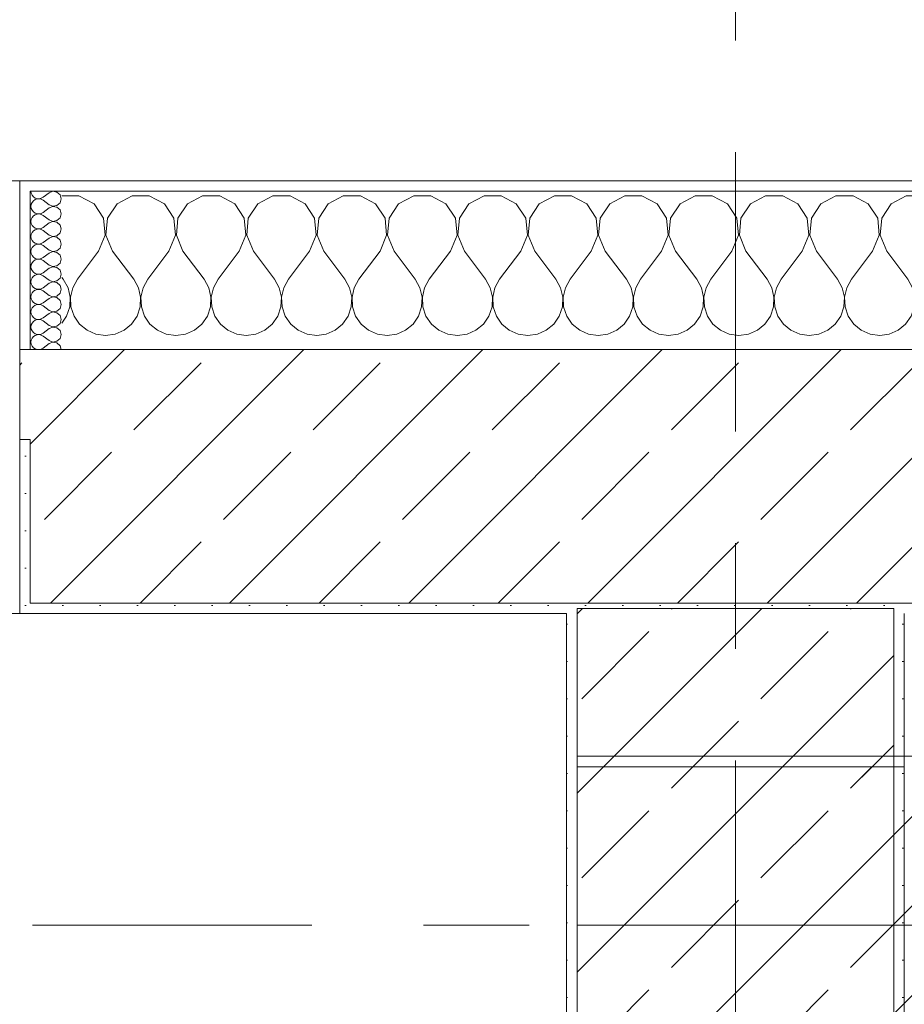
# Model space of a CAD drawing. Header units: metres. Extents: x -3.6 to 84.5, y -11 to 16.8.
# Tile 203 of 229: x 50.252 to 51.09, y 13.075 to 14.007. Entities that reach past the tile are written whole.
import ezdxf

# ---------------------------------------------------------------- set-up
doc = ezdxf.new("R2010")
doc.units = ezdxf.units.M
doc.header["$MEASUREMENT"] = 0
doc.linetypes.add('Achse', pattern=[0.2, 0.1, -0.05, 0, -0.05])
doc.linetypes.add('Strichlinie doppelt', pattern=[0.546806, 0.264583, -0.105833, 0.070556, -0.105833])
for name, color, linetype in [('451 - Universal.Achsen Raster', 7, 'Continuous'), ('604 - Struktur.Wand Aussen', 7, 'Continuous'), ('607 - Struktur.Stütze', 7, 'Continuous'), ('608 - Struktur.Träger', 7, 'Continuous')]:
    doc.layers.add(name, color=color, linetype=linetype)
pattern_1 = [(45, (0, 0), (-0.08485281, 0.08485281), []), (45, (-0.04243, 0.04243), (-0.08485281, 0.08485281), [0.09, -0.03])]
pattern_2 = [(45, (0, 0), (-0.01767767, 0.01767767), [0, -0.025])]
pattern_3 = [(0, (0, 0), (0, 0.08660254), [0, -0.05]), (0, (0.025, 0.0433), (0, 0.08660254), [0, -0.05])]

# ---------------------------------------------------------------- blocks, each defined once
blk = doc.blocks.new('*X21')
at = {"layer": '604 - Struktur.Wand Aussen', "color": 7, "linetype": 'Continuous', "lineweight": 5}
for p, q in [((50.30812, 13.84066), (50.29199, 13.84066)), ((50.32243, 13.83299), (50.30812, 13.84066)), ((50.35855, 13.84066), (50.34424, 13.83299)), ((50.37479, 13.84066), (50.35855, 13.84066)), ((50.3891, 13.83299), (50.37479, 13.84066)), ((50.42521, 13.84066), (50.4109, 13.83299)), ((50.44145, 13.84066), (50.42521, 13.84066)), ((50.45576, 13.83299), (50.44145, 13.84066)), ((50.49188, 13.84066), (50.47757, 13.83299)), ((50.50812, 13.84066), (50.49188, 13.84066)), ((50.52243, 13.83299), (50.50812, 13.84066)), ((50.55855, 13.84066), (50.54424, 13.83299)), ((50.57479, 13.84066), (50.55855, 13.84066)), ((50.5891, 13.83299), (50.57479, 13.84066)), ((50.62521, 13.84066), (50.6109, 13.83299)), ((50.64145, 13.84066), (50.62521, 13.84066)), ((50.65576, 13.83299), (50.64145, 13.84066)), ((50.69188, 13.84066), (50.67757, 13.83299)), ((50.70812, 13.84066), (50.69188, 13.84066)), ((50.72243, 13.83299), (50.70812, 13.84066)), ((50.75855, 13.84066), (50.74424, 13.83299)), ((50.77479, 13.84066), (50.75855, 13.84066)), ((50.7891, 13.83299), (50.77479, 13.84066)), ((50.82521, 13.84066), (50.8109, 13.83299)), ((50.84145, 13.84066), (50.82521, 13.84066)), ((50.85576, 13.83299), (50.84145, 13.84066)), ((50.89188, 13.84066), (50.87757, 13.83299)), ((50.90812, 13.84066), (50.89188, 13.84066)), ((50.92243, 13.83299), (50.90812, 13.84066)), ((50.95855, 13.84066), (50.94424, 13.83299)), ((50.97479, 13.84066), (50.95855, 13.84066)), ((50.9891, 13.83299), (50.97479, 13.84066)), ((51.02521, 13.84066), (51.0109, 13.83299)), ((51.04145, 13.84066), (51.02521, 13.84066)), ((51.05576, 13.83299), (51.04145, 13.84066)), ((51.09188, 13.84066), (51.07757, 13.83299)), ((51.10812, 13.84066), (51.09188, 13.84066)), ((51.12243, 13.83299), (51.10812, 13.84066)), ((51.15855, 13.84066), (51.14424, 13.83299)), ((51.17479, 13.84066), (51.15855, 13.84066)), ((51.1891, 13.83299), (51.17479, 13.84066)), ((51.22521, 13.84066), (51.2109, 13.83299)), ((51.24145, 13.84066), (51.22521, 13.84066)), ((51.25576, 13.83299), (51.24145, 13.84066)), ((51.29188, 13.84066), (51.27757, 13.83299)), ((51.30812, 13.84066), (51.29188, 13.84066)), ((51.32243, 13.83299), (51.30812, 13.84066)), ((51.35855, 13.84066), (51.34424, 13.83299)), ((51.37479, 13.84066), (51.35855, 13.84066)), ((51.3891, 13.83299), (51.37479, 13.84066)), ((51.42521, 13.84066), (51.4109, 13.83299)), ((51.44145, 13.84066), (51.42521, 13.84066)), ((51.45576, 13.83299), (51.44145, 13.84066)), ((51.49188, 13.84066), (51.47757, 13.83299)), ((51.50812, 13.84066), (51.49188, 13.84066)), ((51.52243, 13.83299), (51.50812, 13.84066)), ((50.33142, 13.81947), (50.32243, 13.83299)), ((50.34424, 13.83299), (50.33525, 13.81947)), ((50.39808, 13.81947), (50.3891, 13.83299)), ((50.4109, 13.83299), (50.40192, 13.81947)), ((50.46475, 13.81947), (50.45576, 13.83299)), ((50.47757, 13.83299), (50.46858, 13.81947)), ((50.53142, 13.81947), (50.52243, 13.83299)), ((50.54424, 13.83299), (50.53525, 13.81947)), ((50.59808, 13.81947), (50.5891, 13.83299)), ((50.6109, 13.83299), (50.60192, 13.81947)), ((50.66475, 13.81947), (50.65576, 13.83299)), ((50.67757, 13.83299), (50.66858, 13.81947)), ((50.73142, 13.81947), (50.72243, 13.83299)), ((50.74424, 13.83299), (50.73525, 13.81947)), ((50.79808, 13.81947), (50.7891, 13.83299)), ((50.8109, 13.83299), (50.80192, 13.81947)), ((50.86475, 13.81947), (50.85576, 13.83299)), ((50.87757, 13.83299), (50.86858, 13.81947)), ((50.93142, 13.81947), (50.92243, 13.83299)), ((50.94424, 13.83299), (50.93525, 13.81947)), ((50.99808, 13.81947), (50.9891, 13.83299)), ((51.0109, 13.83299), (51.00192, 13.81947)), ((51.06475, 13.81947), (51.05576, 13.83299)), ((51.07757, 13.83299), (51.06858, 13.81947)), ((51.13142, 13.81947), (51.12243, 13.83299)), ((51.14424, 13.83299), (51.13525, 13.81947)), ((51.19808, 13.81947), (51.1891, 13.83299)), ((51.2109, 13.83299), (51.20192, 13.81947)), ((51.26475, 13.81947), (51.25576, 13.83299)), ((51.27757, 13.83299), (51.26858, 13.81947)), ((51.33142, 13.81947), (51.32243, 13.83299)), ((51.34424, 13.83299), (51.33525, 13.81947)), ((51.39808, 13.81947), (51.3891, 13.83299)), ((51.4109, 13.83299), (51.40192, 13.81947)), ((51.46475, 13.81947), (51.45576, 13.83299)), ((51.47757, 13.83299), (51.46858, 13.81947)), ((51.525, 13.82912), (51.52243, 13.83299)), ((50.33295, 13.8033), (50.33142, 13.81947)), ((50.33525, 13.81947), (50.33371, 13.8033)), ((50.39962, 13.8033), (50.39808, 13.81947)), ((50.40192, 13.81947), (50.40038, 13.8033)), ((50.46629, 13.8033), (50.46475, 13.81947)), ((50.46858, 13.81947), (50.46705, 13.8033)), ((50.53295, 13.8033), (50.53142, 13.81947)), ((50.53525, 13.81947), (50.53371, 13.8033)), ((50.59962, 13.8033), (50.59808, 13.81947)), ((50.60192, 13.81947), (50.60038, 13.8033)), ((50.66629, 13.8033), (50.66475, 13.81947)), ((50.66858, 13.81947), (50.66705, 13.8033)), ((50.73295, 13.8033), (50.73142, 13.81947)), ((50.73525, 13.81947), (50.73371, 13.8033)), ((50.79962, 13.8033), (50.79808, 13.81947)), ((50.80192, 13.81947), (50.80038, 13.8033)), ((50.86629, 13.8033), (50.86475, 13.81947)), ((50.86858, 13.81947), (50.86705, 13.8033)), ((50.93295, 13.8033), (50.93142, 13.81947)), ((50.93525, 13.81947), (50.93371, 13.8033)), ((50.99962, 13.8033), (50.99808, 13.81947)), ((51.00192, 13.81947), (51.00038, 13.8033)), ((51.06629, 13.8033), (51.06475, 13.81947)), ((51.06858, 13.81947), (51.06705, 13.8033)), ((51.13295, 13.8033), (51.13142, 13.81947)), ((51.13525, 13.81947), (51.13371, 13.8033)), ((51.19962, 13.8033), (51.19808, 13.81947)), ((51.20192, 13.81947), (51.20038, 13.8033)), ((51.26629, 13.8033), (51.26475, 13.81947)), ((51.26858, 13.81947), (51.26705, 13.8033)), ((51.33295, 13.8033), (51.33142, 13.81947)), ((51.33525, 13.81947), (51.33371, 13.8033)), ((51.39962, 13.8033), (51.39808, 13.81947)), ((51.40192, 13.81947), (51.40038, 13.8033)), ((51.46629, 13.8033), (51.46475, 13.81947)), ((51.46858, 13.81947), (51.46705, 13.8033)), ((50.32667, 13.78833), (50.33295, 13.8033)), ((50.33371, 13.8033), (50.34, 13.78833)), ((50.39333, 13.78833), (50.39962, 13.8033)), ((50.40038, 13.8033), (50.40667, 13.78833)), ((50.46, 13.78833), (50.46629, 13.8033)), ((50.46705, 13.8033), (50.47333, 13.78833)), ((50.52667, 13.78833), (50.53295, 13.8033)), ((50.53371, 13.8033), (50.54, 13.78833)), ((50.59333, 13.78833), (50.59962, 13.8033)), ((50.60038, 13.8033), (50.60667, 13.78833)), ((50.66, 13.78833), (50.66629, 13.8033)), ((50.66705, 13.8033), (50.67333, 13.78833)), ((50.72667, 13.78833), (50.73295, 13.8033)), ((50.73371, 13.8033), (50.74, 13.78833)), ((50.79333, 13.78833), (50.79962, 13.8033)), ((50.80038, 13.8033), (50.80667, 13.78833)), ((50.86, 13.78833), (50.86629, 13.8033)), ((50.86705, 13.8033), (50.87333, 13.78833)), ((50.92667, 13.78833), (50.93295, 13.8033)), ((50.93371, 13.8033), (50.94, 13.78833)), ((50.99333, 13.78833), (50.99962, 13.8033)), ((51.00038, 13.8033), (51.00667, 13.78833)), ((51.06, 13.78833), (51.06629, 13.8033)), ((51.06705, 13.8033), (51.07333, 13.78833)), ((51.12667, 13.78833), (51.13295, 13.8033)), ((51.13371, 13.8033), (51.14, 13.78833)), ((51.19333, 13.78833), (51.19962, 13.8033)), ((51.20038, 13.8033), (51.20667, 13.78833)), ((51.26, 13.78833), (51.26629, 13.8033)), ((51.26705, 13.8033), (51.27333, 13.78833)), ((51.32667, 13.78833), (51.33295, 13.8033)), ((51.33371, 13.8033), (51.34, 13.78833)), ((51.39333, 13.78833), (51.39962, 13.8033)), ((51.40038, 13.8033), (51.40667, 13.78833)), ((51.46, 13.78833), (51.46629, 13.8033)), ((51.46705, 13.8033), (51.47333, 13.78833)), ((50.32667, 13.78833), (50.30667, 13.76167)), ((50.34, 13.78833), (50.36, 13.76167)), ((50.39333, 13.78833), (50.37333, 13.76167)), ((50.40667, 13.78833), (50.42667, 13.76167)), ((50.46, 13.78833), (50.44, 13.76167)), ((50.47333, 13.78833), (50.49333, 13.76167)), ((50.52667, 13.78833), (50.50667, 13.76167)), ((50.54, 13.78833), (50.56, 13.76167)), ((50.59333, 13.78833), (50.57333, 13.76167)), ((50.60667, 13.78833), (50.62667, 13.76167)), ((50.66, 13.78833), (50.64, 13.76167)), ((50.67333, 13.78833), (50.69333, 13.76167)), ((50.72667, 13.78833), (50.70667, 13.76167)), ((50.74, 13.78833), (50.76, 13.76167)), ((50.79333, 13.78833), (50.77333, 13.76167)), ((50.80667, 13.78833), (50.82667, 13.76167)), ((50.86, 13.78833), (50.84, 13.76167)), ((50.87333, 13.78833), (50.89333, 13.76167)), ((50.92667, 13.78833), (50.90667, 13.76167)), ((50.94, 13.78833), (50.96, 13.76167)), ((50.99333, 13.78833), (50.97333, 13.76167)), ((51.00667, 13.78833), (51.02667, 13.76167)), ((51.06, 13.78833), (51.04, 13.76167)), ((51.07333, 13.78833), (51.09333, 13.76167)), ((51.12667, 13.78833), (51.10667, 13.76167)), ((51.14, 13.78833), (51.16, 13.76167)), ((51.19333, 13.78833), (51.17333, 13.76167)), ((51.20667, 13.78833), (51.22667, 13.76167)), ((51.26, 13.78833), (51.24, 13.76167)), ((51.27333, 13.78833), (51.29333, 13.76167)), ((51.32667, 13.78833), (51.30667, 13.76167)), ((51.34, 13.78833), (51.36, 13.76167)), ((51.39333, 13.78833), (51.37333, 13.76167)), ((51.40667, 13.78833), (51.42667, 13.76167)), ((51.46, 13.78833), (51.44, 13.76167)), ((51.47333, 13.78833), (51.49333, 13.76167)), ((51.525, 13.78611), (51.50667, 13.76167)), ((50.29199, 13.76346), (50.29333, 13.76167)), ((50.29778, 13.75362), (50.29333, 13.76167)), ((50.30667, 13.76167), (50.30222, 13.75362)), ((50.36445, 13.75362), (50.36, 13.76167)), ((50.37333, 13.76167), (50.36888, 13.75362)), ((50.43112, 13.75362), (50.42667, 13.76167)), ((50.44, 13.76167), (50.43555, 13.75362)), ((50.49778, 13.75362), (50.49333, 13.76167)), ((50.50667, 13.76167), (50.50222, 13.75362)), ((50.56445, 13.75362), (50.56, 13.76167)), ((50.57333, 13.76167), (50.56888, 13.75362)), ((50.63112, 13.75362), (50.62667, 13.76167)), ((50.64, 13.76167), (50.63555, 13.75362)), ((50.69778, 13.75362), (50.69333, 13.76167)), ((50.70667, 13.76167), (50.70222, 13.75362)), ((50.76445, 13.75362), (50.76, 13.76167)), ((50.77333, 13.76167), (50.76888, 13.75362)), ((50.83112, 13.75362), (50.82667, 13.76167)), ((50.84, 13.76167), (50.83555, 13.75362)), ((50.89778, 13.75362), (50.89333, 13.76167)), ((50.90667, 13.76167), (50.90222, 13.75362)), ((50.96445, 13.75362), (50.96, 13.76167)), ((50.97333, 13.76167), (50.96888, 13.75362)), ((51.03112, 13.75362), (51.02667, 13.76167)), ((51.04, 13.76167), (51.03555, 13.75362)), ((51.09778, 13.75362), (51.09333, 13.76167)), ((51.10667, 13.76167), (51.10222, 13.75362)), ((51.16445, 13.75362), (51.16, 13.76167)), ((51.17333, 13.76167), (51.16888, 13.75362)), ((51.23112, 13.75362), (51.22667, 13.76167)), ((51.24, 13.76167), (51.23555, 13.75362)), ((51.29778, 13.75362), (51.29333, 13.76167)), ((51.30667, 13.76167), (51.30222, 13.75362)), ((51.36445, 13.75362), (51.36, 13.76167)), ((51.37333, 13.76167), (51.36888, 13.75362)), ((51.43112, 13.75362), (51.42667, 13.76167)), ((51.44, 13.76167), (51.43555, 13.75362)), ((51.49778, 13.75362), (51.49333, 13.76167)), ((51.50667, 13.76167), (51.50222, 13.75362)), ((50.29987, 13.74466), (50.29778, 13.75362)), ((50.30222, 13.75362), (50.30013, 13.74466)), ((50.36653, 13.74466), (50.36445, 13.75362)), ((50.36888, 13.75362), (50.3668, 13.74466)), ((50.4332, 13.74466), (50.43112, 13.75362)), ((50.43555, 13.75362), (50.43347, 13.74466)), ((50.49987, 13.74466), (50.49778, 13.75362)), ((50.50222, 13.75362), (50.50013, 13.74466)), ((50.56653, 13.74466), (50.56445, 13.75362)), ((50.56888, 13.75362), (50.5668, 13.74466)), ((50.6332, 13.74466), (50.63112, 13.75362)), ((50.63555, 13.75362), (50.63347, 13.74466)), ((50.69987, 13.74466), (50.69778, 13.75362)), ((50.70222, 13.75362), (50.70013, 13.74466)), ((50.76653, 13.74466), (50.76445, 13.75362)), ((50.76888, 13.75362), (50.7668, 13.74466)), ((50.8332, 13.74466), (50.83112, 13.75362)), ((50.83555, 13.75362), (50.83347, 13.74466)), ((50.89987, 13.74466), (50.89778, 13.75362)), ((50.90222, 13.75362), (50.90013, 13.74466)), ((50.96653, 13.74466), (50.96445, 13.75362)), ((50.96888, 13.75362), (50.9668, 13.74466)), ((51.0332, 13.74466), (51.03112, 13.75362)), ((51.03555, 13.75362), (51.03347, 13.74466)), ((51.09987, 13.74466), (51.09778, 13.75362)), ((51.10222, 13.75362), (51.10013, 13.74466)), ((51.16653, 13.74466), (51.16445, 13.75362)), ((51.16888, 13.75362), (51.1668, 13.74466)), ((51.2332, 13.74466), (51.23112, 13.75362)), ((51.23555, 13.75362), (51.23347, 13.74466)), ((51.29987, 13.74466), (51.29778, 13.75362)), ((51.30222, 13.75362), (51.30013, 13.74466)), ((51.36653, 13.74466), (51.36445, 13.75362)), ((51.36888, 13.75362), (51.3668, 13.74466)), ((51.4332, 13.74466), (51.43112, 13.75362)), ((51.43555, 13.75362), (51.43347, 13.74466)), ((51.49987, 13.74466), (51.49778, 13.75362)), ((51.50222, 13.75362), (51.50013, 13.74466)), ((50.29942, 13.73547), (50.29987, 13.74466)), ((50.30013, 13.74466), (50.30058, 13.73547)), ((50.36609, 13.73547), (50.36653, 13.74466)), ((50.3668, 13.74466), (50.36725, 13.73547)), ((50.43275, 13.73547), (50.4332, 13.74466)), ((50.43347, 13.74466), (50.43391, 13.73547)), ((50.49942, 13.73547), (50.49987, 13.74466)), ((50.50013, 13.74466), (50.50058, 13.73547)), ((50.56609, 13.73547), (50.56653, 13.74466)), ((50.5668, 13.74466), (50.56725, 13.73547)), ((50.63275, 13.73547), (50.6332, 13.74466)), ((50.63347, 13.74466), (50.63391, 13.73547)), ((50.69942, 13.73547), (50.69987, 13.74466)), ((50.70013, 13.74466), (50.70058, 13.73547)), ((50.76609, 13.73547), (50.76653, 13.74466)), ((50.7668, 13.74466), (50.76725, 13.73547)), ((50.83275, 13.73547), (50.8332, 13.74466)), ((50.83347, 13.74466), (50.83391, 13.73547)), ((50.89942, 13.73547), (50.89987, 13.74466)), ((50.90013, 13.74466), (50.90058, 13.73547)), ((50.96609, 13.73547), (50.96653, 13.74466)), ((50.9668, 13.74466), (50.96725, 13.73547)), ((51.03275, 13.73547), (51.0332, 13.74466)), ((51.03347, 13.74466), (51.03391, 13.73547)), ((51.09942, 13.73547), (51.09987, 13.74466)), ((51.10013, 13.74466), (51.10058, 13.73547)), ((51.16609, 13.73547), (51.16653, 13.74466)), ((51.1668, 13.74466), (51.16725, 13.73547)), ((51.23275, 13.73547), (51.2332, 13.74466)), ((51.23347, 13.74466), (51.23391, 13.73547)), ((51.29942, 13.73547), (51.29987, 13.74466)), ((51.30013, 13.74466), (51.30058, 13.73547)), ((51.36609, 13.73547), (51.36653, 13.74466)), ((51.3668, 13.74466), (51.36725, 13.73547)), ((51.43275, 13.73547), (51.4332, 13.74466)), ((51.43347, 13.74466), (51.43391, 13.73547)), ((51.49942, 13.73547), (51.49987, 13.74466)), ((51.50013, 13.74466), (51.50058, 13.73547)), ((50.29199, 13.72022), (50.29648, 13.72676)), ((50.29648, 13.72676), (50.29942, 13.73547)), ((50.30058, 13.73547), (50.30352, 13.72676)), ((50.30352, 13.72676), (50.30873, 13.71918)), ((50.35794, 13.71918), (50.36315, 13.72676)), ((50.36315, 13.72676), (50.36609, 13.73547)), ((50.36725, 13.73547), (50.37019, 13.72676)), ((50.37019, 13.72676), (50.37539, 13.71918)), ((50.42461, 13.71918), (50.42981, 13.72676)), ((50.42981, 13.72676), (50.43275, 13.73547)), ((50.43391, 13.73547), (50.43685, 13.72676)), ((50.43685, 13.72676), (50.44206, 13.71918)), ((50.49127, 13.71918), (50.49648, 13.72676)), ((50.49648, 13.72676), (50.49942, 13.73547)), ((50.50058, 13.73547), (50.50352, 13.72676)), ((50.50352, 13.72676), (50.50873, 13.71918)), ((50.55794, 13.71918), (50.56315, 13.72676)), ((50.56315, 13.72676), (50.56609, 13.73547)), ((50.56725, 13.73547), (50.57019, 13.72676)), ((50.57019, 13.72676), (50.57539, 13.71918)), ((50.62461, 13.71918), (50.62981, 13.72676)), ((50.62981, 13.72676), (50.63275, 13.73547)), ((50.63391, 13.73547), (50.63685, 13.72676)), ((50.63685, 13.72676), (50.64206, 13.71918)), ((50.69127, 13.71918), (50.69648, 13.72676)), ((50.69648, 13.72676), (50.69942, 13.73547)), ((50.70058, 13.73547), (50.70352, 13.72676)), ((50.70352, 13.72676), (50.70873, 13.71918)), ((50.75794, 13.71918), (50.76315, 13.72676)), ((50.76315, 13.72676), (50.76609, 13.73547)), ((50.76725, 13.73547), (50.77019, 13.72676)), ((50.77019, 13.72676), (50.77539, 13.71918)), ((50.82461, 13.71918), (50.82981, 13.72676)), ((50.82981, 13.72676), (50.83275, 13.73547)), ((50.83391, 13.73547), (50.83685, 13.72676)), ((50.83685, 13.72676), (50.84206, 13.71918)), ((50.89127, 13.71918), (50.89648, 13.72676)), ((50.89648, 13.72676), (50.89942, 13.73547)), ((50.90058, 13.73547), (50.90352, 13.72676)), ((50.90352, 13.72676), (50.90873, 13.71918)), ((50.95794, 13.71918), (50.96315, 13.72676)), ((50.96315, 13.72676), (50.96609, 13.73547)), ((50.96725, 13.73547), (50.97019, 13.72676)), ((50.97019, 13.72676), (50.97539, 13.71918)), ((51.02461, 13.71918), (51.02981, 13.72676)), ((51.02981, 13.72676), (51.03275, 13.73547)), ((51.03391, 13.73547), (51.03685, 13.72676)), ((51.03685, 13.72676), (51.04206, 13.71918)), ((51.09127, 13.71918), (51.09648, 13.72676)), ((51.09648, 13.72676), (51.09942, 13.73547)), ((51.10058, 13.73547), (51.10352, 13.72676)), ((51.10352, 13.72676), (51.10873, 13.71918)), ((51.15794, 13.71918), (51.16315, 13.72676)), ((51.16315, 13.72676), (51.16609, 13.73547)), ((51.16725, 13.73547), (51.17019, 13.72676)), ((51.17019, 13.72676), (51.17539, 13.71918)), ((51.22461, 13.71918), (51.22981, 13.72676)), ((51.22981, 13.72676), (51.23275, 13.73547)), ((51.23391, 13.73547), (51.23685, 13.72676)), ((51.23685, 13.72676), (51.24206, 13.71918)), ((51.29127, 13.71918), (51.29648, 13.72676)), ((51.29648, 13.72676), (51.29942, 13.73547)), ((51.30058, 13.73547), (51.30352, 13.72676)), ((51.30352, 13.72676), (51.30873, 13.71918)), ((51.35794, 13.71918), (51.36315, 13.72676)), ((51.36315, 13.72676), (51.36609, 13.73547)), ((51.36725, 13.73547), (51.37019, 13.72676)), ((51.37019, 13.72676), (51.37539, 13.71918)), ((51.42461, 13.71918), (51.42981, 13.72676)), ((51.42981, 13.72676), (51.43275, 13.73547)), ((51.43391, 13.73547), (51.43685, 13.72676)), ((51.43685, 13.72676), (51.44206, 13.71918)), ((51.49127, 13.71918), (51.49648, 13.72676)), ((51.49648, 13.72676), (51.49942, 13.73547)), ((51.50058, 13.73547), (51.50352, 13.72676)), ((51.50352, 13.72676), (51.50873, 13.71918)), ((50.30873, 13.71918), (50.31581, 13.71331)), ((50.35086, 13.71331), (50.35794, 13.71918)), ((50.37539, 13.71918), (50.38248, 13.71331)), ((50.41752, 13.71331), (50.42461, 13.71918)), ((50.44206, 13.71918), (50.44914, 13.71331)), ((50.48419, 13.71331), (50.49127, 13.71918)), ((50.50873, 13.71918), (50.51581, 13.71331)), ((50.55086, 13.71331), (50.55794, 13.71918)), ((50.57539, 13.71918), (50.58248, 13.71331)), ((50.61752, 13.71331), (50.62461, 13.71918)), ((50.64206, 13.71918), (50.64914, 13.71331)), ((50.68419, 13.71331), (50.69127, 13.71918)), ((50.70873, 13.71918), (50.71581, 13.71331)), ((50.75086, 13.71331), (50.75794, 13.71918)), ((50.77539, 13.71918), (50.78248, 13.71331)), ((50.81752, 13.71331), (50.82461, 13.71918)), ((50.84206, 13.71918), (50.84914, 13.71331)), ((50.88419, 13.71331), (50.89127, 13.71918)), ((50.90873, 13.71918), (50.91581, 13.71331)), ((50.95086, 13.71331), (50.95794, 13.71918)), ((50.97539, 13.71918), (50.98248, 13.71331)), ((51.01752, 13.71331), (51.02461, 13.71918)), ((51.04206, 13.71918), (51.04914, 13.71331)), ((51.08419, 13.71331), (51.09127, 13.71918)), ((51.10873, 13.71918), (51.11581, 13.71331)), ((51.15086, 13.71331), (51.15794, 13.71918)), ((51.17539, 13.71918), (51.18248, 13.71331)), ((51.21752, 13.71331), (51.22461, 13.71918)), ((51.24206, 13.71918), (51.24914, 13.71331)), ((51.28419, 13.71331), (51.29127, 13.71918)), ((51.30873, 13.71918), (51.31581, 13.71331)), ((51.35086, 13.71331), (51.35794, 13.71918)), ((51.37539, 13.71918), (51.38248, 13.71331)), ((51.41752, 13.71331), (51.42461, 13.71918)), ((51.44206, 13.71918), (51.44914, 13.71331)), ((51.48419, 13.71331), (51.49127, 13.71918)), ((51.50873, 13.71918), (51.51581, 13.71331)), ((50.31581, 13.71331), (50.32422, 13.7096)), ((50.32422, 13.7096), (50.33333, 13.70833)), ((50.33333, 13.70833), (50.34244, 13.7096)), ((50.34244, 13.7096), (50.35086, 13.71331)), ((50.38248, 13.71331), (50.39089, 13.7096)), ((50.39089, 13.7096), (50.4, 13.70833)), ((50.4, 13.70833), (50.40911, 13.7096)), ((50.40911, 13.7096), (50.41752, 13.71331)), ((50.44914, 13.71331), (50.45756, 13.7096)), ((50.45756, 13.7096), (50.46667, 13.70833)), ((50.46667, 13.70833), (50.47578, 13.7096)), ((50.47578, 13.7096), (50.48419, 13.71331)), ((50.51581, 13.71331), (50.52422, 13.7096)), ((50.52422, 13.7096), (50.53333, 13.70833)), ((50.53333, 13.70833), (50.54244, 13.7096)), ((50.54244, 13.7096), (50.55086, 13.71331)), ((50.58248, 13.71331), (50.59089, 13.7096)), ((50.59089, 13.7096), (50.6, 13.70833)), ((50.6, 13.70833), (50.60911, 13.7096)), ((50.60911, 13.7096), (50.61752, 13.71331)), ((50.64914, 13.71331), (50.65756, 13.7096)), ((50.65756, 13.7096), (50.66667, 13.70833)), ((50.66667, 13.70833), (50.67578, 13.7096)), ((50.67578, 13.7096), (50.68419, 13.71331)), ((50.71581, 13.71331), (50.72422, 13.7096)), ((50.72422, 13.7096), (50.73333, 13.70833)), ((50.73333, 13.70833), (50.74244, 13.7096)), ((50.74244, 13.7096), (50.75086, 13.71331)), ((50.78248, 13.71331), (50.79089, 13.7096)), ((50.79089, 13.7096), (50.8, 13.70833)), ((50.8, 13.70833), (50.80911, 13.7096)), ((50.80911, 13.7096), (50.81752, 13.71331)), ((50.84914, 13.71331), (50.85756, 13.7096)), ((50.85756, 13.7096), (50.86667, 13.70833)), ((50.86667, 13.70833), (50.87578, 13.7096)), ((50.87578, 13.7096), (50.88419, 13.71331)), ((50.91581, 13.71331), (50.92422, 13.7096)), ((50.92422, 13.7096), (50.93333, 13.70833)), ((50.93333, 13.70833), (50.94244, 13.7096)), ((50.94244, 13.7096), (50.95086, 13.71331)), ((50.98248, 13.71331), (50.99089, 13.7096)), ((50.99089, 13.7096), (51, 13.70833)), ((51, 13.70833), (51.00911, 13.7096)), ((51.00911, 13.7096), (51.01752, 13.71331)), ((51.04914, 13.71331), (51.05756, 13.7096)), ((51.05756, 13.7096), (51.06667, 13.70833)), ((51.06667, 13.70833), (51.07578, 13.7096)), ((51.07578, 13.7096), (51.08419, 13.71331)), ((51.11581, 13.71331), (51.12422, 13.7096)), ((51.12422, 13.7096), (51.13333, 13.70833)), ((51.13333, 13.70833), (51.14244, 13.7096)), ((51.14244, 13.7096), (51.15086, 13.71331)), ((51.18248, 13.71331), (51.19089, 13.7096)), ((51.19089, 13.7096), (51.2, 13.70833)), ((51.2, 13.70833), (51.20911, 13.7096)), ((51.20911, 13.7096), (51.21752, 13.71331)), ((51.24914, 13.71331), (51.25756, 13.7096)), ((51.25756, 13.7096), (51.26667, 13.70833)), ((51.26667, 13.70833), (51.27578, 13.7096)), ((51.27578, 13.7096), (51.28419, 13.71331)), ((51.31581, 13.71331), (51.32422, 13.7096)), ((51.32422, 13.7096), (51.33333, 13.70833)), ((51.33333, 13.70833), (51.34244, 13.7096)), ((51.34244, 13.7096), (51.35086, 13.71331)), ((51.38248, 13.71331), (51.39089, 13.7096)), ((51.39089, 13.7096), (51.4, 13.70833)), ((51.4, 13.70833), (51.40911, 13.7096)), ((51.40911, 13.7096), (51.41752, 13.71331)), ((51.44914, 13.71331), (51.45756, 13.7096)), ((51.45756, 13.7096), (51.46667, 13.70833)), ((51.46667, 13.70833), (51.47578, 13.7096)), ((51.47578, 13.7096), (51.48419, 13.71331)), ((51.51581, 13.71331), (51.52422, 13.7096)), ((51.52422, 13.7096), (51.525, 13.70949))]:
    blk.add_line(p, q, dxfattribs=at)
blk = doc.blocks.new('*X57')
at = {"layer": '604 - Struktur.Wand Aussen', "color": 7, "linetype": 'Continuous', "lineweight": 5}
for p, q in [((50.2627, 13.845), (50.26298, 13.84305)), ((50.26298, 13.84305), (50.26377, 13.84124)), ((50.26377, 13.84124), (50.26503, 13.83973)), ((50.26503, 13.83973), (50.26665, 13.83861)), ((50.26665, 13.83861), (50.26852, 13.83798)), ((50.27241, 13.83833), (50.27413, 13.83929)), ((50.27985, 13.84357), (50.27413, 13.83929)), ((50.28349, 13.84497), (50.27985, 13.84357)), ((50.28733, 13.84425), (50.28349, 13.84497)), ((50.29021, 13.84161), (50.28733, 13.84425)), ((50.29127, 13.83786), (50.29021, 13.84161)), ((50.26298, 13.83267), (50.2627, 13.83071)), ((50.2627, 13.83071), (50.26298, 13.82876)), ((50.26377, 13.83447), (50.26298, 13.83267)), ((50.26503, 13.83599), (50.26377, 13.83447)), ((50.26665, 13.8371), (50.26503, 13.83599)), ((50.26852, 13.83773), (50.26665, 13.8371)), ((50.26852, 13.83798), (50.27049, 13.83789)), ((50.27049, 13.83783), (50.26852, 13.83773)), ((50.27049, 13.83789), (50.27241, 13.83833)), ((50.27241, 13.83738), (50.27049, 13.83783)), ((50.27413, 13.83643), (50.27241, 13.83738)), ((50.27985, 13.83214), (50.27413, 13.83643)), ((50.27985, 13.82929), (50.27413, 13.825)), ((50.27985, 13.83214), (50.28349, 13.83074)), ((50.28349, 13.83069), (50.27985, 13.82929)), ((50.28349, 13.83074), (50.28733, 13.83147)), ((50.28733, 13.82996), (50.28349, 13.83069)), ((50.28733, 13.83147), (50.29021, 13.8341)), ((50.29021, 13.82733), (50.28733, 13.82996)), ((50.29021, 13.8341), (50.29127, 13.83786)), ((50.26298, 13.82876), (50.26377, 13.82696)), ((50.26377, 13.82018), (50.26298, 13.81838)), ((50.26377, 13.82696), (50.26503, 13.82544)), ((50.26503, 13.8217), (50.26377, 13.82018)), ((50.26503, 13.82544), (50.26665, 13.82433)), ((50.26665, 13.82282), (50.26503, 13.8217)), ((50.26665, 13.82433), (50.26852, 13.8237)), ((50.26852, 13.82345), (50.26665, 13.82282)), ((50.26852, 13.8237), (50.27049, 13.8236)), ((50.27049, 13.82354), (50.26852, 13.82345)), ((50.27049, 13.8236), (50.27241, 13.82405)), ((50.27241, 13.8231), (50.27049, 13.82354)), ((50.27241, 13.82405), (50.27413, 13.825)), ((50.27413, 13.82214), (50.27241, 13.8231)), ((50.27985, 13.81786), (50.27413, 13.82214)), ((50.28733, 13.81718), (50.29021, 13.81982)), ((50.29127, 13.82357), (50.29021, 13.82733)), ((50.29021, 13.81982), (50.29127, 13.82357)), ((50.26298, 13.81838), (50.2627, 13.81643)), ((50.2627, 13.81643), (50.26298, 13.81448)), ((50.26298, 13.81448), (50.26377, 13.81267)), ((50.26377, 13.81267), (50.26503, 13.81116)), ((50.26503, 13.81116), (50.26665, 13.81004)), ((50.27241, 13.80976), (50.27413, 13.81071)), ((50.27985, 13.815), (50.27413, 13.81071)), ((50.27985, 13.81786), (50.28349, 13.81646)), ((50.28349, 13.8164), (50.27985, 13.815)), ((50.28349, 13.81646), (50.28733, 13.81718)), ((50.28733, 13.81567), (50.28349, 13.8164)), ((50.29021, 13.81304), (50.28733, 13.81567)), ((50.29127, 13.80929), (50.29021, 13.81304)), ((50.26298, 13.80409), (50.2627, 13.80214)), ((50.2627, 13.80214), (50.26298, 13.80019)), ((50.26377, 13.8059), (50.26298, 13.80409)), ((50.26503, 13.80742), (50.26377, 13.8059)), ((50.26665, 13.80853), (50.26503, 13.80742)), ((50.26665, 13.81004), (50.26852, 13.80941)), ((50.26852, 13.80916), (50.26665, 13.80853)), ((50.26852, 13.80941), (50.27049, 13.80931)), ((50.27049, 13.80926), (50.26852, 13.80916)), ((50.27049, 13.80931), (50.27241, 13.80976)), ((50.27241, 13.80881), (50.27049, 13.80926)), ((50.27413, 13.80786), (50.27241, 13.80881)), ((50.27985, 13.80357), (50.27413, 13.80786)), ((50.27985, 13.80357), (50.28349, 13.80217)), ((50.28349, 13.80211), (50.27985, 13.80071)), ((50.28349, 13.80217), (50.28733, 13.8029)), ((50.28733, 13.80139), (50.28349, 13.80211)), ((50.28733, 13.8029), (50.29021, 13.80553)), ((50.29021, 13.79876), (50.28733, 13.80139)), ((50.29021, 13.80553), (50.29127, 13.80929)), ((50.26298, 13.80019), (50.26377, 13.79839)), ((50.26377, 13.79839), (50.26503, 13.79687)), ((50.26503, 13.79313), (50.26377, 13.79161)), ((50.26503, 13.79687), (50.26665, 13.79575)), ((50.26665, 13.79425), (50.26503, 13.79313)), ((50.26665, 13.79575), (50.26852, 13.79512)), ((50.26852, 13.79488), (50.26665, 13.79425)), ((50.26852, 13.79512), (50.27049, 13.79503)), ((50.27049, 13.79497), (50.26852, 13.79488)), ((50.27049, 13.79503), (50.27241, 13.79547)), ((50.27241, 13.79453), (50.27049, 13.79497)), ((50.27241, 13.79547), (50.27413, 13.79643)), ((50.27413, 13.79357), (50.27241, 13.79453)), ((50.27985, 13.80071), (50.27413, 13.79643)), ((50.27985, 13.78929), (50.27413, 13.79357)), ((50.29127, 13.795), (50.29021, 13.79876)), ((50.29021, 13.79124), (50.29127, 13.795)), ((50.26298, 13.78981), (50.2627, 13.78786)), ((50.2627, 13.78786), (50.26298, 13.78591)), ((50.26377, 13.79161), (50.26298, 13.78981)), ((50.26298, 13.78591), (50.26377, 13.7841)), ((50.26377, 13.7841), (50.26503, 13.78258)), ((50.26503, 13.78258), (50.26665, 13.78147)), ((50.27985, 13.78643), (50.27413, 13.78214)), ((50.27985, 13.78929), (50.28349, 13.78789)), ((50.28349, 13.78783), (50.27985, 13.78643)), ((50.28349, 13.78789), (50.28733, 13.78861)), ((50.28733, 13.7871), (50.28349, 13.78783)), ((50.28733, 13.78861), (50.29021, 13.79124)), ((50.29021, 13.78447), (50.28733, 13.7871)), ((50.29127, 13.78071), (50.29021, 13.78447)), ((50.26298, 13.77552), (50.2627, 13.77357)), ((50.2627, 13.77357), (50.26298, 13.77162)), ((50.26377, 13.77733), (50.26298, 13.77552)), ((50.26503, 13.77884), (50.26377, 13.77733)), ((50.26665, 13.77996), (50.26503, 13.77884)), ((50.26665, 13.78147), (50.26852, 13.78084)), ((50.26852, 13.78059), (50.26665, 13.77996)), ((50.26852, 13.78084), (50.27049, 13.78074)), ((50.27049, 13.78069), (50.26852, 13.78059)), ((50.27049, 13.78074), (50.27241, 13.78119)), ((50.27241, 13.78024), (50.27049, 13.78069)), ((50.27241, 13.78119), (50.27413, 13.78214)), ((50.27413, 13.77929), (50.27241, 13.78024)), ((50.27985, 13.775), (50.27413, 13.77929)), ((50.27985, 13.775), (50.28349, 13.7736)), ((50.28349, 13.77354), (50.27985, 13.77214)), ((50.28349, 13.7736), (50.28733, 13.77433)), ((50.28733, 13.77282), (50.28349, 13.77354)), ((50.28733, 13.77433), (50.29021, 13.77696)), ((50.29021, 13.77696), (50.29127, 13.78071)), ((50.26298, 13.77162), (50.26377, 13.76982)), ((50.26377, 13.76982), (50.26503, 13.7683)), ((50.26503, 13.76456), (50.26377, 13.76304)), ((50.26503, 13.7683), (50.26665, 13.76718)), ((50.26665, 13.76567), (50.26503, 13.76456)), ((50.26665, 13.76718), (50.26852, 13.76655)), ((50.26852, 13.7663), (50.26665, 13.76567)), ((50.26852, 13.76655), (50.27049, 13.76646)), ((50.27049, 13.7664), (50.26852, 13.7663)), ((50.27049, 13.76646), (50.27241, 13.7669)), ((50.27241, 13.76595), (50.27049, 13.7664)), ((50.27241, 13.7669), (50.27413, 13.76786)), ((50.27413, 13.765), (50.27241, 13.76595)), ((50.27985, 13.77214), (50.27413, 13.76786)), ((50.27985, 13.76071), (50.27413, 13.765)), ((50.29021, 13.77018), (50.28733, 13.77282)), ((50.29127, 13.76643), (50.29021, 13.77018)), ((50.29021, 13.76267), (50.29127, 13.76643)), ((50.26298, 13.76124), (50.2627, 13.75929)), ((50.2627, 13.75929), (50.26298, 13.75733)), ((50.26377, 13.76304), (50.26298, 13.76124)), ((50.26298, 13.75733), (50.26377, 13.75553)), ((50.26377, 13.75553), (50.26503, 13.75401)), ((50.27985, 13.75786), (50.27413, 13.75357)), ((50.27985, 13.76071), (50.28349, 13.75931)), ((50.28349, 13.75926), (50.27985, 13.75786)), ((50.28349, 13.75931), (50.28733, 13.76004)), ((50.28733, 13.75853), (50.28349, 13.75926)), ((50.28733, 13.76004), (50.29021, 13.76267)), ((50.29021, 13.7559), (50.28733, 13.75853)), ((50.29127, 13.75214), (50.29021, 13.7559)), ((50.26298, 13.74695), (50.2627, 13.745)), ((50.26377, 13.74876), (50.26298, 13.74695)), ((50.26503, 13.75027), (50.26377, 13.74876)), ((50.26503, 13.75401), (50.26665, 13.7529)), ((50.26665, 13.75139), (50.26503, 13.75027)), ((50.26665, 13.7529), (50.26852, 13.75227)), ((50.26852, 13.75202), (50.26665, 13.75139)), ((50.26852, 13.75227), (50.27049, 13.75217)), ((50.27049, 13.75211), (50.26852, 13.75202)), ((50.27049, 13.75217), (50.27241, 13.75262)), ((50.27241, 13.75167), (50.27049, 13.75211)), ((50.27241, 13.75262), (50.27413, 13.75357)), ((50.27413, 13.75071), (50.27241, 13.75167)), ((50.27985, 13.74643), (50.27413, 13.75071)), ((50.27985, 13.74643), (50.28349, 13.74503)), ((50.28349, 13.74503), (50.28733, 13.74575)), ((50.28733, 13.74575), (50.29021, 13.74839)), ((50.29021, 13.74839), (50.29127, 13.75214)), ((50.2627, 13.745), (50.26298, 13.74305)), ((50.26298, 13.74305), (50.26377, 13.74124)), ((50.26377, 13.74124), (50.26503, 13.73973)), ((50.26503, 13.73599), (50.26377, 13.73447)), ((50.26503, 13.73973), (50.26665, 13.73861)), ((50.26665, 13.7371), (50.26503, 13.73599)), ((50.26665, 13.73861), (50.26852, 13.73798)), ((50.26852, 13.73773), (50.26665, 13.7371)), ((50.26852, 13.73798), (50.27049, 13.73789)), ((50.27049, 13.73783), (50.26852, 13.73773)), ((50.27049, 13.73789), (50.27241, 13.73833)), ((50.27241, 13.73738), (50.27049, 13.73783)), ((50.27241, 13.73833), (50.27413, 13.73929)), ((50.27413, 13.73643), (50.27241, 13.73738)), ((50.27985, 13.74357), (50.27413, 13.73929)), ((50.27985, 13.73214), (50.27413, 13.73643)), ((50.28349, 13.74497), (50.27985, 13.74357)), ((50.28733, 13.74425), (50.28349, 13.74497)), ((50.29021, 13.74161), (50.28733, 13.74425)), ((50.29127, 13.73786), (50.29021, 13.74161)), ((50.29021, 13.7341), (50.29127, 13.73786)), ((50.26298, 13.73267), (50.2627, 13.73071)), ((50.2627, 13.73071), (50.26298, 13.72876)), ((50.26377, 13.73447), (50.26298, 13.73267)), ((50.26298, 13.72876), (50.26377, 13.72696)), ((50.26377, 13.72696), (50.26503, 13.72544)), ((50.27985, 13.72929), (50.27413, 13.725)), ((50.27985, 13.73214), (50.28349, 13.73074)), ((50.28349, 13.73069), (50.27985, 13.72929)), ((50.28349, 13.73074), (50.28733, 13.73147)), ((50.28733, 13.72996), (50.28349, 13.73069)), ((50.28733, 13.73147), (50.29021, 13.7341)), ((50.29021, 13.72733), (50.28733, 13.72996)), ((50.29127, 13.72357), (50.29021, 13.72733)), ((50.26298, 13.71838), (50.2627, 13.71643)), ((50.26377, 13.72018), (50.26298, 13.71838)), ((50.26503, 13.7217), (50.26377, 13.72018)), ((50.26503, 13.72544), (50.26665, 13.72433)), ((50.26665, 13.72282), (50.26503, 13.7217)), ((50.26665, 13.72433), (50.26852, 13.7237)), ((50.26852, 13.72345), (50.26665, 13.72282)), ((50.26852, 13.7237), (50.27049, 13.7236)), ((50.27049, 13.72354), (50.26852, 13.72345)), ((50.27049, 13.7236), (50.27241, 13.72405)), ((50.27241, 13.7231), (50.27049, 13.72354)), ((50.27241, 13.72405), (50.27413, 13.725)), ((50.27413, 13.72214), (50.27241, 13.7231)), ((50.27985, 13.71786), (50.27413, 13.72214)), ((50.27985, 13.71786), (50.28349, 13.71646)), ((50.28349, 13.71646), (50.28733, 13.71718)), ((50.28733, 13.71718), (50.29021, 13.71982)), ((50.29021, 13.71982), (50.29127, 13.72357)), ((50.2627, 13.71643), (50.26298, 13.71448)), ((50.26298, 13.71448), (50.26377, 13.71267)), ((50.26377, 13.71267), (50.26503, 13.71116)), ((50.26503, 13.71116), (50.26665, 13.71004)), ((50.26665, 13.70853), (50.26503, 13.70742)), ((50.26665, 13.71004), (50.26852, 13.70941)), ((50.26852, 13.70916), (50.26665, 13.70853)), ((50.26852, 13.70941), (50.27049, 13.70931)), ((50.27049, 13.70926), (50.26852, 13.70916)), ((50.27049, 13.70931), (50.27241, 13.70976)), ((50.27241, 13.70881), (50.27049, 13.70926)), ((50.27241, 13.70976), (50.27413, 13.71071)), ((50.27413, 13.70786), (50.27241, 13.70881)), ((50.27985, 13.715), (50.27413, 13.71071)), ((50.27985, 13.70357), (50.27413, 13.70786)), ((50.28349, 13.7164), (50.27985, 13.715)), ((50.28733, 13.71567), (50.28349, 13.7164)), ((50.29021, 13.71304), (50.28733, 13.71567)), ((50.29127, 13.70929), (50.29021, 13.71304)), ((50.29021, 13.70553), (50.29127, 13.70929)), ((50.26298, 13.70409), (50.2627, 13.70214)), ((50.2627, 13.70214), (50.26298, 13.70019)), ((50.26377, 13.7059), (50.26298, 13.70409)), ((50.26298, 13.70019), (50.26377, 13.69839)), ((50.26503, 13.70742), (50.26377, 13.7059)), ((50.27985, 13.70071), (50.27413, 13.69643)), ((50.27985, 13.70357), (50.28349, 13.70217)), ((50.28349, 13.70211), (50.27985, 13.70071)), ((50.28349, 13.70217), (50.28733, 13.7029)), ((50.28733, 13.70139), (50.28349, 13.70211)), ((50.28733, 13.7029), (50.29021, 13.70553)), ((50.29021, 13.69876), (50.28733, 13.70139)), ((50.29127, 13.695), (50.29021, 13.69876)), ((50.26377, 13.69839), (50.26503, 13.69687)), ((50.26503, 13.69687), (50.26665, 13.69575)), ((50.26665, 13.69575), (50.26852, 13.69512)), ((50.26852, 13.69512), (50.27049, 13.69503)), ((50.27049, 13.69503), (50.27241, 13.69547)), ((50.27241, 13.69547), (50.27413, 13.69643))]:
    blk.add_line(p, q, dxfattribs=at)

msp = doc.modelspace()

# ---------------------------------------------------------------- hatches: boundary and pattern name
at = {"layer": '604 - Struktur.Wand Aussen', "linetype": 'Continuous', "lineweight": 0, "true_color": 0x000000}
h = msp.add_hatch(dxfattribs=at)
h.set_pattern_fill('Verputz_0001', color=18, style=0, pattern_type=2)
h.set_pattern_definition(pattern_3)
h.paths.add_polyline_path([(50.26199, 13.855), (50.25199, 13.855), (50.25199, 13.695), (50.26199, 13.695)])
h = msp.add_hatch(dxfattribs=at)
h.set_pattern_fill('Verputz_0001', color=18, style=0, pattern_type=2)
h.set_pattern_definition(pattern_3)
h.paths.add_polyline_path([(51.555, 13.855), (50.26199, 13.855), (50.26199, 13.845), (51.555, 13.845)])
h = msp.add_hatch(dxfattribs=at)
h.set_pattern_fill('Beton__Stahlbeton_0001', color=18, style=0, pattern_type=2)
h.set_pattern_definition(pattern_1)
h.paths.add_polyline_path([(50.25199, 13.695), (50.25199, 13.61), (50.26199, 13.61), (50.26199, 13.455), (51.555, 13.455), (51.555, 13.505), (51.565, 13.505), (51.565, 13.575), (51.555, 13.575), (51.525, 13.575), (51.525, 13.695)])
h = msp.add_hatch(dxfattribs=at)
h.set_pattern_fill('Gips_0001', color=18, style=0, pattern_type=2)
h.set_pattern_definition(pattern_2)
h.paths.add_polyline_path([(50.26199, 13.445), (50.26199, 13.61), (50.25199, 13.61), (50.25199, 13.445)])
h = msp.add_hatch(dxfattribs=at)
h.set_pattern_fill('Gips_0001', color=18, style=0, pattern_type=2)
h.set_pattern_definition(pattern_2)
h.paths.add_polyline_path([(50.26199, 13.445), (50.76999, 13.445), (50.76999, 13.455), (50.26199, 13.455)])
at = {"layer": '607 - Struktur.Stütze', "linetype": 'Continuous', "lineweight": 0, "true_color": 0x000000}
h = msp.add_hatch(dxfattribs=at)
h.set_pattern_fill('Gips_0001', color=18, style=0, pattern_type=2)
h.set_pattern_definition(pattern_2)
h.paths.add_polyline_path([(50.76999, 13.445), (50.77999, 13.445), (50.77999, 13.44998), (51.07999, 13.44998), (51.07999, 13.445), (51.08999, 13.445), (51.08999, 13.455), (50.76999, 13.455)])
h = msp.add_hatch(dxfattribs=at)
h.set_pattern_fill('Beton__Stahlbeton_0001', color=18, style=0, pattern_type=2)
h.set_pattern_definition(pattern_1)
h.paths.add_polyline_path([(50.77999, 12.99998), (51.07999, 12.99998), (51.07999, 13.44998), (50.77999, 13.44998)])
h = msp.add_hatch(dxfattribs=at)
h.set_pattern_fill('Gips_0001', color=18, style=0, pattern_type=2)
h.set_pattern_definition(pattern_2)
h.paths.add_polyline_path([(50.76999, 13.445), (50.76999, 12.98998), (50.84002, 12.98998), (50.84002, 12.99998), (50.77999, 12.99998), (50.77999, 13.445)])
h = msp.add_hatch(dxfattribs=at)
h.set_pattern_fill('Gips_0001', color=18, style=0, pattern_type=2)
h.set_pattern_definition(pattern_2)
h.paths.add_polyline_path([(51.07999, 12.99998), (51.01002, 12.99998), (51.01002, 12.98998), (51.08999, 12.98998), (51.08999, 13.445), (51.07999, 13.445)])
at = {"layer": '608 - Struktur.Träger', "linetype": 'Continuous', "lineweight": 0, "true_color": 0x000000}
h = msp.add_hatch(dxfattribs=at)
h.set_pattern_fill('Beton__Stahlbeton_0001', color=18, style=0, pattern_type=2)
h.set_pattern_definition(pattern_1)
h.paths.add_polyline_path([(50.77999, 12.99998), (51.08999, 12.99998), (54.36999, 12.99998), (54.68999, 12.99998), (57.96999, 12.99998), (58.28999, 12.99998), (61.56999, 12.99998), (61.87999, 12.99998), (61.87999, 13.29998), (61.56999, 13.29998), (58.28999, 13.29998), (57.96999, 13.29998), (54.68999, 13.29998), (54.36999, 13.29998), (51.08999, 13.29998), (50.77999, 13.29998)])

# ---------------------------------------------------------------- linework, layer by layer
at = {"layer": '451 - Universal.Achsen Raster', "color": 160, "linetype": 'Strichlinie doppelt', "lineweight": 9, "true_color": 0x3232ff}
for p, q in [((50.92999, -10.585), (50.92999, 16.355)), ((64.93502, 13.14998), (-3.175, 13.14998))]:
    msp.add_line(p, q, dxfattribs=at)
at = {"layer": '604 - Struktur.Wand Aussen', "color": 7, "linetype": 'Continuous', "lineweight": 13}
for p, q in [((50.25199, 13.855), (47.95399, 13.855)), ((50.25199, 13.695), (50.25199, 13.61)), ((51.525, 13.695), (50.29199, 13.695)), ((50.26199, 13.455), (50.26199, 13.61)), ((50.26199, 13.455), (51.555, 13.455)), ((47.95399, 13.445), (50.25199, 13.445))]:
    msp.add_line(p, q, dxfattribs=at)
at = {"layer": '604 - Struktur.Wand Aussen', "color": 7, "linetype": 'Continuous', "lineweight": 5}
for p, q in [((50.25199, 13.855), (50.25199, 13.845)), ((50.26199, 13.855), (50.25199, 13.855)), ((50.25199, 13.845), (50.25199, 13.705)), ((50.29199, 13.845), (50.26199, 13.845)), ((50.26199, 13.695), (50.26199, 13.845)), ((50.26199, 13.845), (50.26199, 13.695)), ((51.525, 13.845), (50.29199, 13.845)), ((50.25199, 13.705), (50.25199, 13.695)), ((50.26199, 13.695), (50.25199, 13.695)), ((50.29199, 13.695), (50.26199, 13.695)), ((50.25199, 13.61), (50.25199, 13.455)), ((50.26199, 13.61), (50.25199, 13.61)), ((50.25199, 13.455), (50.25199, 13.445)), ((50.26199, 13.445), (50.25199, 13.445))]:
    msp.add_line(p, q, dxfattribs=at)
at = {"layer": '604 - Struktur.Wand Aussen', "color": 7, "linetype": 'Continuous', "lineweight": 5, "flags": 128}
for points in [[(51.555, 13.855), (50.26199, 13.855)], [(50.26199, 13.445), (50.76999, 13.445)]]:
    msp.add_lwpolyline(points, dxfattribs=at)
at = {"layer": '607 - Struktur.Stütze', "color": 7, "linetype": 'Continuous', "lineweight": 13, "flags": 128}
msp.add_lwpolyline([(50.77999, 12.99998), (51.07999, 12.99998), (51.07999, 13.44998), (50.77999, 13.44998)], close=True, dxfattribs=at)
at = {"layer": '607 - Struktur.Stütze', "color": 7, "linetype": 'Continuous', "lineweight": 5, "flags": 128}
for points in [[(50.76999, 13.445), (50.76999, 12.98998), (50.84002, 12.98998)], [(51.01002, 12.98998), (51.08999, 12.98998), (51.08999, 13.445)]]:
    msp.add_lwpolyline(points, dxfattribs=at)
at = {"layer": '608 - Struktur.Träger', "color": 7, "linetype": 'Continuous', "lineweight": 13}
for p, q in [((50.77999, 13.30998), (61.87999, 13.30998)), ((50.77999, 12.98998), (50.77999, 13.30998)), ((51.08999, 13.29998), (50.77999, 13.29998))]:
    msp.add_line(p, q, dxfattribs=at)
at = {"layer": '608 - Struktur.Träger', "color": 7, "linetype": 'Continuous', "lineweight": 9}
msp.add_line((50.77999, 13.29998), (50.77999, 12.99998), dxfattribs=at)
at = {"layer": '608 - Struktur.Träger', "color": 7, "linetype": 'Achse', "lineweight": 9}
msp.add_line((50.77999, 13.14998), (61.87999, 13.14998), dxfattribs=at)

# ---------------------------------------------------------------- block references
at = {"layer": '604 - Struktur.Wand Aussen', "color": 7, "lineweight": 18}
for name in ['*X57', '*X21']:
    msp.add_blockref(name, (0, 0), dxfattribs=at)

doc.saveas('drawing.dxf')
